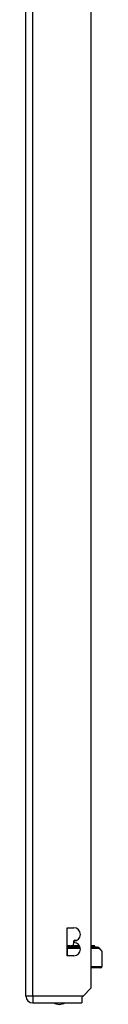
# Model space of a CAD drawing. Header units: inches. Extents: x 11 to 342, y 26 to 169.
# Tile 100 of 110: x 200.91 to 202, y 83.52 to 97.61. Entities that reach past the tile are written whole.
import ezdxf

# ---------------------------------------------------------------- set-up
doc = ezdxf.new("R2010")
doc.units = ezdxf.units.IN
doc.header["$MEASUREMENT"] = 0
doc.layers.add('Visible Edges(ANSI)', color=7, linetype='Continuous', lineweight=25)
doc.layers.add('Visible Tangent Edges(ANSI)', color=7, linetype='Continuous', lineweight=25)

msp = doc.modelspace()

# ---------------------------------------------------------------- linework, layer by layer
at = {"layer": 'Visible Edges(ANSI)'}
for p, q in [((200.909, 83.643), (200.909, 113.363)), ((201.843, 83.76), (201.843, 113.363)), ((201.498, 84.219), (201.498, 84.619)), ((201.498, 84.619), (201.593, 84.619)), ((201.587, 84.421), (201.584, 84.362)), ((201.593, 84.429), (201.593, 84.409)), ((201.607, 84.44), (201.638, 84.44)), ((201.537, 84.362), (201.498, 84.362)), ((201.521, 84.344), (201.498, 84.344)), ((201.498, 84.34), (201.498, 84.34)), ((201.498, 84.34), (201.684, 84.34)), ((201.521, 84.344), (201.683, 84.344)), ((201.539, 84.362), (201.537, 84.362)), ((201.541, 84.362), (201.539, 84.362)), ((201.541, 84.362), (201.558, 84.362)), ((201.559, 84.362), (201.558, 84.362)), ((201.56, 84.362), (201.559, 84.362)), ((201.675, 84.362), (201.56, 84.362)), ((201.886, 84.362), (201.843, 84.362)), ((201.906, 84.344), (201.843, 84.344)), ((201.843, 84.34), (201.939, 84.34)), ((201.892, 84.362), (201.886, 84.362)), ((201.89, 84.354), (201.893, 84.361)), ((201.906, 84.344), (201.914, 84.344)), ((201.953, 84.335), (201.992, 84.295)), ((201.998, 84.065), (201.998, 84.281)), ((201.593, 84.219), (201.498, 84.219)), ((201.978, 84.045), (201.843, 84.045)), ((201.843, 83.76), (201.726, 83.643)), ((201.726, 83.643), (201.709, 83.626)), ((201.709, 83.626), (201.709, 83.544)), ((201.008, 83.544), (201.709, 83.544))]:
    msp.add_line(p, q, dxfattribs=at)
for centre, radius, start, end in [((201.593, 84.524), 0.095, 270, 90), ((201.607, 84.42), 0.02, 90, 177.5), ((201.593, 84.314), 0.095, 270, 90), ((201.898, 84.352), 0.00787, 160, 270), ((201.892, 84.361), 0.000394, 340, 90), ((201.914, 84.34), 0.00394, 10.0205, 90), ((201.939, 84.321), 0.0197, 45, 90), ((201.978, 84.281), 0.0197, 0, 45), ((201.978, 84.065), 0.0197, 270, 0), ((201.008, 83.643), 0.099, 180, 270), ((201.386, 83.712), 0.188, 243.6372, 296.3628)]:
    msp.add_arc(centre, radius, start, end, dxfattribs=at)
at = {"layer": 'Visible Tangent Edges(ANSI)'}
for p, q in [((201.008, 83.643), (201.008, 113.363)), ((201.593, 84.421), (201.587, 84.421)), ((201.498, 84.361), (201.537, 84.361)), ((201.544, 84.354), (201.498, 84.354)), ((201.498, 84.321), (201.498, 84.34)), ((201.498, 84.321), (201.498, 84.219)), ((201.687, 84.321), (201.498, 84.321)), ((201.498, 84.321), (201.498, 84.321)), ((201.541, 84.362), (201.544, 84.354)), ((201.544, 84.354), (201.679, 84.354)), ((201.558, 84.362), (201.559, 84.361)), ((201.675, 84.361), (201.559, 84.361)), ((201.843, 84.361), (201.886, 84.361)), ((201.884, 84.354), (201.843, 84.354)), ((201.957, 84.321), (201.843, 84.321)), ((201.886, 84.361), (201.884, 84.354)), ((201.884, 84.354), (201.89, 84.354)), ((201.893, 84.361), (201.886, 84.361)), ((201.998, 84.281), (201.957, 84.321)), ((201.843, 84.065), (201.998, 84.065)), ((201.008, 83.643), (200.909, 83.643)), ((201.008, 83.643), (201.008, 83.544)), ((201.726, 83.643), (201.008, 83.643))]:
    msp.add_line(p, q, dxfattribs=at)
at = {"layer": 'Visible Tangent Edges(ANSI)', "flags": 128}
for points in [[(201.537, 84.361), (201.537, 84.361), (201.537, 84.361), (201.537, 84.361), (201.537, 84.361), (201.537, 84.361), (201.537, 84.361), (201.537, 84.361), (201.538, 84.361), (201.538, 84.361), (201.538, 84.361), (201.538, 84.361), (201.538, 84.361), (201.538, 84.361), (201.538, 84.361), (201.538, 84.361), (201.538, 84.361), (201.538, 84.361), (201.539, 84.361), (201.539, 84.361), (201.539, 84.361), (201.539, 84.362), (201.539, 84.362), (201.539, 84.362), (201.539, 84.362)], [(201.559, 84.361), (201.559, 84.361), (201.559, 84.361), (201.559, 84.361), (201.559, 84.361), (201.559, 84.361), (201.559, 84.361), (201.559, 84.361), (201.559, 84.361), (201.559, 84.361), (201.559, 84.361), (201.559, 84.361), (201.559, 84.361), (201.559, 84.361), (201.559, 84.361), (201.559, 84.361), (201.559, 84.361), (201.559, 84.361), (201.559, 84.361), (201.559, 84.361), (201.559, 84.361), (201.559, 84.361), (201.559, 84.361), (201.559, 84.361), (201.559, 84.361)]]:
    msp.add_lwpolyline(points, dxfattribs=at)
at = {"layer": 'Visible Tangent Edges(ANSI)'}
for centre, major_axis, ratio, start_param, end_param in [((201.521, 84.34), (0, 0.00394), 0.969342, 0, 1.395906), ((201.537, 84.361), (0, 0.000394), 0.969342, 0, 1.919862), ((201.537, 84.352), (0, -0.00787), 0.969342, 0, 1.919862), ((201.56, 84.361), (0, 0.000394), 0.836188, 0, 1.919862), ((201.559, 84.362), (0.00027, 0.000287), 0.557787, 2.145666, 2.482091), ((201.891, 84.352), (0, -0.00787), 0.969342, 4.363323, 6.283185), ((201.886, 84.361), (0, 0.000394), 0.969342, 4.363323, 6.283185), ((201.906, 84.34), (0, 0.00394), 0.969342, 4.887279, 6.283185), ((201.939, 84.321), (0, 0.0197), 0.91745, 4.712389, 6.283185), ((201.939, 84.321), (0.0139, 0.0139), 0.852462, 5.41831, 6.283185)]:
    msp.add_ellipse(centre, major_axis=major_axis, ratio=ratio, start_param=start_param, end_param=end_param, dxfattribs=at)

doc.saveas('drawing.dxf')
